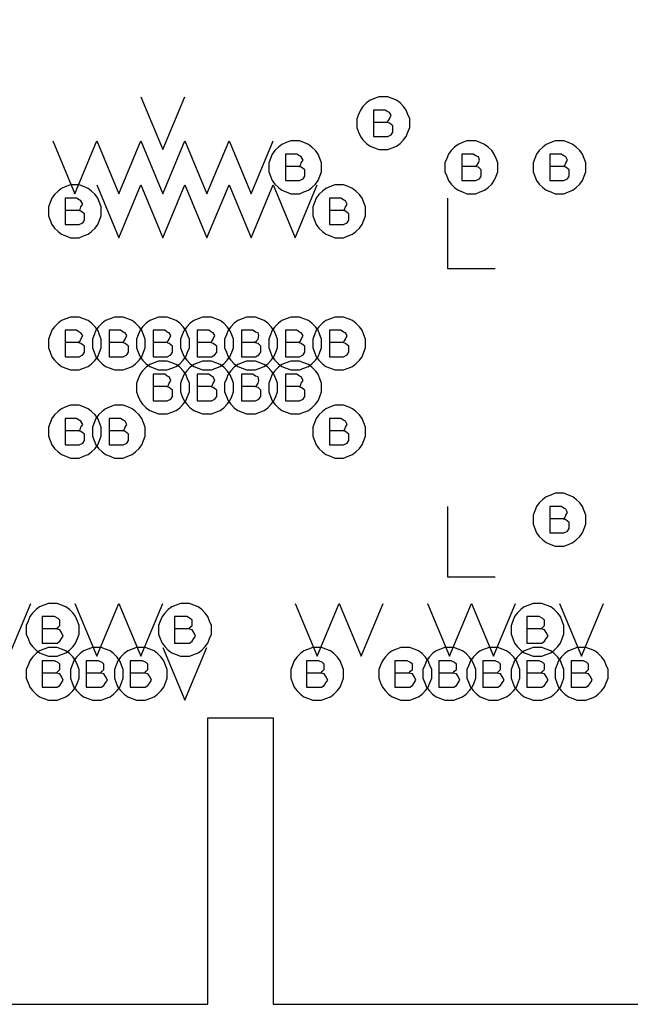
# Model space of a CAD drawing. Extents: x 28 to 61, y 25 to 46.
# Tile 15 of 61: x 37.1 to 37.8, y 30 to 31.1. Entities that reach past the tile are written whole.
import ezdxf

# ---------------------------------------------------------------- set-up
doc = ezdxf.new("R2010")
doc.units = 0
doc.layers.add('RVP8-TX_d_fab', color=2, linetype='CONTINUOUS')

msp = doc.modelspace()

# ---------------------------------------------------------------- linework, layer by layer
at = {"layer": 'RVP8-TX_d_fab'}
for points in [[(33.23, 29.96), (33.821, 29.96), (33.821, 30.285), (34.835, 30.285), (34.835, 29.96), (35.406, 29.96), (35.406, 30.285), (35.479, 30.285), (35.479, 29.96), (37.306, 29.96), (37.306, 30.285), (37.38, 30.285), (37.38, 29.96), (37.951, 29.96), (37.951, 30.285), (40.105, 30.285), (40.105, 34.51), (33.23, 34.51), (33.23, 29.96)], [(37.535, 30.96), (37.535, 30.965), (37.533, 30.97), (37.531, 30.975), (37.528, 30.979), (37.524, 30.983), (37.52, 30.986), (37.515, 30.988), (37.51, 30.99), (37.505, 30.99), (37.5, 30.99), (37.495, 30.988), (37.49, 30.986), (37.486, 30.983), (37.482, 30.979), (37.479, 30.975), (37.477, 30.97), (37.475, 30.965), (37.475, 30.96), (37.475, 30.955), (37.477, 30.95), (37.479, 30.945), (37.482, 30.941), (37.486, 30.937), (37.49, 30.934), (37.495, 30.932), (37.5, 30.93), (37.505, 30.93), (37.51, 30.93), (37.515, 30.932), (37.52, 30.934), (37.524, 30.937), (37.528, 30.941), (37.531, 30.945), (37.533, 30.95), (37.535, 30.955), (37.535, 30.96)], [(37.435, 30.91), (37.435, 30.915), (37.433, 30.92), (37.431, 30.925), (37.428, 30.929), (37.424, 30.933), (37.42, 30.936), (37.415, 30.938), (37.41, 30.94), (37.405, 30.94), (37.4, 30.94), (37.395, 30.938), (37.39, 30.936), (37.386, 30.933), (37.382, 30.929), (37.379, 30.925), (37.377, 30.92), (37.375, 30.915), (37.375, 30.91), (37.375, 30.905), (37.377, 30.9), (37.379, 30.895), (37.382, 30.891), (37.386, 30.887), (37.39, 30.884), (37.395, 30.882), (37.4, 30.88), (37.405, 30.88), (37.41, 30.88), (37.415, 30.882), (37.42, 30.884), (37.424, 30.887), (37.428, 30.891), (37.431, 30.895), (37.433, 30.9), (37.435, 30.905), (37.435, 30.91)], [(37.635, 30.91), (37.635, 30.915), (37.633, 30.92), (37.631, 30.925), (37.628, 30.929), (37.624, 30.933), (37.62, 30.936), (37.615, 30.938), (37.61, 30.94), (37.605, 30.94), (37.6, 30.94), (37.595, 30.938), (37.59, 30.936), (37.586, 30.933), (37.582, 30.929), (37.579, 30.925), (37.577, 30.92), (37.575, 30.915), (37.575, 30.91), (37.575, 30.905), (37.577, 30.9), (37.579, 30.895), (37.582, 30.891), (37.586, 30.887), (37.59, 30.884), (37.595, 30.882), (37.6, 30.88), (37.605, 30.88), (37.61, 30.88), (37.615, 30.882), (37.62, 30.884), (37.624, 30.887), (37.628, 30.891), (37.631, 30.895), (37.633, 30.9), (37.635, 30.905), (37.635, 30.91)], [(37.735, 30.91), (37.735, 30.915), (37.733, 30.92), (37.731, 30.925), (37.728, 30.929), (37.724, 30.933), (37.72, 30.936), (37.715, 30.938), (37.71, 30.94), (37.705, 30.94), (37.7, 30.94), (37.695, 30.938), (37.69, 30.936), (37.686, 30.933), (37.682, 30.929), (37.679, 30.925), (37.677, 30.92), (37.675, 30.915), (37.675, 30.91), (37.675, 30.905), (37.677, 30.9), (37.679, 30.895), (37.682, 30.891), (37.686, 30.887), (37.69, 30.884), (37.695, 30.882), (37.7, 30.88), (37.705, 30.88), (37.71, 30.88), (37.715, 30.882), (37.72, 30.884), (37.724, 30.887), (37.728, 30.891), (37.731, 30.895), (37.733, 30.9), (37.735, 30.905), (37.735, 30.91)], [(37.185, 30.86), (37.185, 30.865), (37.183, 30.87), (37.181, 30.875), (37.178, 30.879), (37.174, 30.883), (37.17, 30.886), (37.165, 30.888), (37.16, 30.89), (37.155, 30.89), (37.15, 30.89), (37.145, 30.888), (37.14, 30.886), (37.136, 30.883), (37.132, 30.879), (37.129, 30.875), (37.127, 30.87), (37.125, 30.865), (37.125, 30.86), (37.125, 30.855), (37.127, 30.85), (37.129, 30.845), (37.132, 30.841), (37.136, 30.837), (37.14, 30.834), (37.145, 30.832), (37.15, 30.83), (37.155, 30.83), (37.16, 30.83), (37.165, 30.832), (37.17, 30.834), (37.174, 30.837), (37.178, 30.841), (37.181, 30.845), (37.183, 30.85), (37.185, 30.855), (37.185, 30.86)], [(37.485, 30.86), (37.485, 30.865), (37.483, 30.87), (37.481, 30.875), (37.478, 30.879), (37.474, 30.883), (37.47, 30.886), (37.465, 30.888), (37.46, 30.89), (37.455, 30.89), (37.45, 30.89), (37.445, 30.888), (37.44, 30.886), (37.436, 30.883), (37.432, 30.879), (37.429, 30.875), (37.427, 30.87), (37.425, 30.865), (37.425, 30.86), (37.425, 30.855), (37.427, 30.85), (37.429, 30.845), (37.432, 30.841), (37.436, 30.837), (37.44, 30.834), (37.445, 30.832), (37.45, 30.83), (37.455, 30.83), (37.46, 30.83), (37.465, 30.832), (37.47, 30.834), (37.474, 30.837), (37.478, 30.841), (37.481, 30.845), (37.483, 30.85), (37.485, 30.855), (37.485, 30.86)], [(37.185, 30.71), (37.185, 30.715), (37.183, 30.72), (37.181, 30.725), (37.178, 30.729), (37.174, 30.733), (37.17, 30.736), (37.165, 30.738), (37.16, 30.74), (37.155, 30.74), (37.15, 30.74), (37.145, 30.738), (37.14, 30.736), (37.136, 30.733), (37.132, 30.729), (37.129, 30.725), (37.127, 30.72), (37.125, 30.715), (37.125, 30.71), (37.125, 30.705), (37.127, 30.7), (37.129, 30.695), (37.132, 30.691), (37.136, 30.687), (37.14, 30.684), (37.145, 30.682), (37.15, 30.68), (37.155, 30.68), (37.16, 30.68), (37.165, 30.682), (37.17, 30.684), (37.174, 30.687), (37.178, 30.691), (37.181, 30.695), (37.183, 30.7), (37.185, 30.705), (37.185, 30.71)], [(37.235, 30.71), (37.235, 30.715), (37.233, 30.72), (37.231, 30.725), (37.228, 30.729), (37.224, 30.733), (37.22, 30.736), (37.215, 30.738), (37.21, 30.74), (37.205, 30.74), (37.2, 30.74), (37.195, 30.738), (37.19, 30.736), (37.186, 30.733), (37.182, 30.729), (37.179, 30.725), (37.177, 30.72), (37.175, 30.715), (37.175, 30.71), (37.175, 30.705), (37.177, 30.7), (37.179, 30.695), (37.182, 30.691), (37.186, 30.687), (37.19, 30.684), (37.195, 30.682), (37.2, 30.68), (37.205, 30.68), (37.21, 30.68), (37.215, 30.682), (37.22, 30.684), (37.224, 30.687), (37.228, 30.691), (37.231, 30.695), (37.233, 30.7), (37.235, 30.705), (37.235, 30.71)], [(37.285, 30.71), (37.285, 30.715), (37.283, 30.72), (37.281, 30.725), (37.278, 30.729), (37.274, 30.733), (37.27, 30.736), (37.265, 30.738), (37.26, 30.74), (37.255, 30.74), (37.25, 30.74), (37.245, 30.738), (37.24, 30.736), (37.236, 30.733), (37.232, 30.729), (37.229, 30.725), (37.227, 30.72), (37.225, 30.715), (37.225, 30.71), (37.225, 30.705), (37.227, 30.7), (37.229, 30.695), (37.232, 30.691), (37.236, 30.687), (37.24, 30.684), (37.245, 30.682), (37.25, 30.68), (37.255, 30.68), (37.26, 30.68), (37.265, 30.682), (37.27, 30.684), (37.274, 30.687), (37.278, 30.691), (37.281, 30.695), (37.283, 30.7), (37.285, 30.705), (37.285, 30.71)], [(37.335, 30.71), (37.335, 30.715), (37.333, 30.72), (37.331, 30.725), (37.328, 30.729), (37.324, 30.733), (37.32, 30.736), (37.315, 30.738), (37.31, 30.74), (37.305, 30.74), (37.3, 30.74), (37.295, 30.738), (37.29, 30.736), (37.286, 30.733), (37.282, 30.729), (37.279, 30.725), (37.277, 30.72), (37.275, 30.715), (37.275, 30.71), (37.275, 30.705), (37.277, 30.7), (37.279, 30.695), (37.282, 30.691), (37.286, 30.687), (37.29, 30.684), (37.295, 30.682), (37.3, 30.68), (37.305, 30.68), (37.31, 30.68), (37.315, 30.682), (37.32, 30.684), (37.324, 30.687), (37.328, 30.691), (37.331, 30.695), (37.333, 30.7), (37.335, 30.705), (37.335, 30.71)], [(37.385, 30.71), (37.385, 30.715), (37.383, 30.72), (37.381, 30.725), (37.378, 30.729), (37.374, 30.733), (37.37, 30.736), (37.365, 30.738), (37.36, 30.74), (37.355, 30.74), (37.35, 30.74), (37.345, 30.738), (37.34, 30.736), (37.336, 30.733), (37.332, 30.729), (37.329, 30.725), (37.327, 30.72), (37.325, 30.715), (37.325, 30.71), (37.325, 30.705), (37.327, 30.7), (37.329, 30.695), (37.332, 30.691), (37.336, 30.687), (37.34, 30.684), (37.345, 30.682), (37.35, 30.68), (37.355, 30.68), (37.36, 30.68), (37.365, 30.682), (37.37, 30.684), (37.374, 30.687), (37.378, 30.691), (37.381, 30.695), (37.383, 30.7), (37.385, 30.705), (37.385, 30.71)], [(37.435, 30.71), (37.435, 30.715), (37.433, 30.72), (37.431, 30.725), (37.428, 30.729), (37.424, 30.733), (37.42, 30.736), (37.415, 30.738), (37.41, 30.74), (37.405, 30.74), (37.4, 30.74), (37.395, 30.738), (37.39, 30.736), (37.386, 30.733), (37.382, 30.729), (37.379, 30.725), (37.377, 30.72), (37.375, 30.715), (37.375, 30.71), (37.375, 30.705), (37.377, 30.7), (37.379, 30.695), (37.382, 30.691), (37.386, 30.687), (37.39, 30.684), (37.395, 30.682), (37.4, 30.68), (37.405, 30.68), (37.41, 30.68), (37.415, 30.682), (37.42, 30.684), (37.424, 30.687), (37.428, 30.691), (37.431, 30.695), (37.433, 30.7), (37.435, 30.705), (37.435, 30.71)], [(37.485, 30.71), (37.485, 30.715), (37.483, 30.72), (37.481, 30.725), (37.478, 30.729), (37.474, 30.733), (37.47, 30.736), (37.465, 30.738), (37.46, 30.74), (37.455, 30.74), (37.45, 30.74), (37.445, 30.738), (37.44, 30.736), (37.436, 30.733), (37.432, 30.729), (37.429, 30.725), (37.427, 30.72), (37.425, 30.715), (37.425, 30.71), (37.425, 30.705), (37.427, 30.7), (37.429, 30.695), (37.432, 30.691), (37.436, 30.687), (37.44, 30.684), (37.445, 30.682), (37.45, 30.68), (37.455, 30.68), (37.46, 30.68), (37.465, 30.682), (37.47, 30.684), (37.474, 30.687), (37.478, 30.691), (37.481, 30.695), (37.483, 30.7), (37.485, 30.705), (37.485, 30.71)], [(37.285, 30.66), (37.285, 30.665), (37.283, 30.67), (37.281, 30.675), (37.278, 30.679), (37.274, 30.683), (37.27, 30.686), (37.265, 30.688), (37.26, 30.69), (37.255, 30.69), (37.25, 30.69), (37.245, 30.688), (37.24, 30.686), (37.236, 30.683), (37.232, 30.679), (37.229, 30.675), (37.227, 30.67), (37.225, 30.665), (37.225, 30.66), (37.225, 30.655), (37.227, 30.65), (37.229, 30.645), (37.232, 30.641), (37.236, 30.637), (37.24, 30.634), (37.245, 30.632), (37.25, 30.63), (37.255, 30.63), (37.26, 30.63), (37.265, 30.632), (37.27, 30.634), (37.274, 30.637), (37.278, 30.641), (37.281, 30.645), (37.283, 30.65), (37.285, 30.655), (37.285, 30.66)], [(37.335, 30.66), (37.335, 30.665), (37.333, 30.67), (37.331, 30.675), (37.328, 30.679), (37.324, 30.683), (37.32, 30.686), (37.315, 30.688), (37.31, 30.69), (37.305, 30.69), (37.3, 30.69), (37.295, 30.688), (37.29, 30.686), (37.286, 30.683), (37.282, 30.679), (37.279, 30.675), (37.277, 30.67), (37.275, 30.665), (37.275, 30.66), (37.275, 30.655), (37.277, 30.65), (37.279, 30.645), (37.282, 30.641), (37.286, 30.637), (37.29, 30.634), (37.295, 30.632), (37.3, 30.63), (37.305, 30.63), (37.31, 30.63), (37.315, 30.632), (37.32, 30.634), (37.324, 30.637), (37.328, 30.641), (37.331, 30.645), (37.333, 30.65), (37.335, 30.655), (37.335, 30.66)], [(37.385, 30.66), (37.385, 30.665), (37.383, 30.67), (37.381, 30.675), (37.378, 30.679), (37.374, 30.683), (37.37, 30.686), (37.365, 30.688), (37.36, 30.69), (37.355, 30.69), (37.35, 30.69), (37.345, 30.688), (37.34, 30.686), (37.336, 30.683), (37.332, 30.679), (37.329, 30.675), (37.327, 30.67), (37.325, 30.665), (37.325, 30.66), (37.325, 30.655), (37.327, 30.65), (37.329, 30.645), (37.332, 30.641), (37.336, 30.637), (37.34, 30.634), (37.345, 30.632), (37.35, 30.63), (37.355, 30.63), (37.36, 30.63), (37.365, 30.632), (37.37, 30.634), (37.374, 30.637), (37.378, 30.641), (37.381, 30.645), (37.383, 30.65), (37.385, 30.655), (37.385, 30.66)], [(37.435, 30.66), (37.435, 30.665), (37.433, 30.67), (37.431, 30.675), (37.428, 30.679), (37.424, 30.683), (37.42, 30.686), (37.415, 30.688), (37.41, 30.69), (37.405, 30.69), (37.4, 30.69), (37.395, 30.688), (37.39, 30.686), (37.386, 30.683), (37.382, 30.679), (37.379, 30.675), (37.377, 30.67), (37.375, 30.665), (37.375, 30.66), (37.375, 30.655), (37.377, 30.65), (37.379, 30.645), (37.382, 30.641), (37.386, 30.637), (37.39, 30.634), (37.395, 30.632), (37.4, 30.63), (37.405, 30.63), (37.41, 30.63), (37.415, 30.632), (37.42, 30.634), (37.424, 30.637), (37.428, 30.641), (37.431, 30.645), (37.433, 30.65), (37.435, 30.655), (37.435, 30.66)], [(37.185, 30.61), (37.185, 30.615), (37.183, 30.62), (37.181, 30.625), (37.178, 30.629), (37.174, 30.633), (37.17, 30.636), (37.165, 30.638), (37.16, 30.64), (37.155, 30.64), (37.15, 30.64), (37.145, 30.638), (37.14, 30.636), (37.136, 30.633), (37.132, 30.629), (37.129, 30.625), (37.127, 30.62), (37.125, 30.615), (37.125, 30.61), (37.125, 30.605), (37.127, 30.6), (37.129, 30.595), (37.132, 30.591), (37.136, 30.587), (37.14, 30.584), (37.145, 30.582), (37.15, 30.58), (37.155, 30.58), (37.16, 30.58), (37.165, 30.582), (37.17, 30.584), (37.174, 30.587), (37.178, 30.591), (37.181, 30.595), (37.183, 30.6), (37.185, 30.605), (37.185, 30.61)], [(37.235, 30.61), (37.235, 30.615), (37.233, 30.62), (37.231, 30.625), (37.228, 30.629), (37.224, 30.633), (37.22, 30.636), (37.215, 30.638), (37.21, 30.64), (37.205, 30.64), (37.2, 30.64), (37.195, 30.638), (37.19, 30.636), (37.186, 30.633), (37.182, 30.629), (37.179, 30.625), (37.177, 30.62), (37.175, 30.615), (37.175, 30.61), (37.175, 30.605), (37.177, 30.6), (37.179, 30.595), (37.182, 30.591), (37.186, 30.587), (37.19, 30.584), (37.195, 30.582), (37.2, 30.58), (37.205, 30.58), (37.21, 30.58), (37.215, 30.582), (37.22, 30.584), (37.224, 30.587), (37.228, 30.591), (37.231, 30.595), (37.233, 30.6), (37.235, 30.605), (37.235, 30.61)], [(37.485, 30.61), (37.485, 30.615), (37.483, 30.62), (37.481, 30.625), (37.478, 30.629), (37.474, 30.633), (37.47, 30.636), (37.465, 30.638), (37.46, 30.64), (37.455, 30.64), (37.45, 30.64), (37.445, 30.638), (37.44, 30.636), (37.436, 30.633), (37.432, 30.629), (37.429, 30.625), (37.427, 30.62), (37.425, 30.615), (37.425, 30.61), (37.425, 30.605), (37.427, 30.6), (37.429, 30.595), (37.432, 30.591), (37.436, 30.587), (37.44, 30.584), (37.445, 30.582), (37.45, 30.58), (37.455, 30.58), (37.46, 30.58), (37.465, 30.582), (37.47, 30.584), (37.474, 30.587), (37.478, 30.591), (37.481, 30.595), (37.483, 30.6), (37.485, 30.605), (37.485, 30.61)], [(37.735, 30.51), (37.735, 30.515), (37.733, 30.52), (37.731, 30.525), (37.728, 30.529), (37.724, 30.533), (37.72, 30.536), (37.715, 30.538), (37.71, 30.54), (37.705, 30.54), (37.7, 30.54), (37.695, 30.538), (37.69, 30.536), (37.686, 30.533), (37.682, 30.529), (37.679, 30.525), (37.677, 30.52), (37.675, 30.515), (37.675, 30.51), (37.675, 30.505), (37.677, 30.5), (37.679, 30.495), (37.682, 30.491), (37.686, 30.487), (37.69, 30.484), (37.695, 30.482), (37.7, 30.48), (37.705, 30.48), (37.71, 30.48), (37.715, 30.482), (37.72, 30.484), (37.724, 30.487), (37.728, 30.491), (37.731, 30.495), (37.733, 30.5), (37.735, 30.505), (37.735, 30.51)], [(37.16, 30.385), (37.16, 30.39), (37.158, 30.395), (37.156, 30.4), (37.153, 30.404), (37.149, 30.408), (37.145, 30.411), (37.14, 30.413), (37.135, 30.415), (37.13, 30.415), (37.125, 30.415), (37.12, 30.413), (37.115, 30.411), (37.111, 30.408), (37.107, 30.404), (37.104, 30.4), (37.102, 30.395), (37.1, 30.39), (37.1, 30.385), (37.1, 30.38), (37.102, 30.375), (37.104, 30.37), (37.107, 30.366), (37.111, 30.362), (37.115, 30.359), (37.12, 30.357), (37.125, 30.355), (37.13, 30.355), (37.135, 30.355), (37.14, 30.357), (37.145, 30.359), (37.149, 30.362), (37.153, 30.366), (37.156, 30.37), (37.158, 30.375), (37.16, 30.38), (37.16, 30.385)], [(37.31, 30.385), (37.31, 30.39), (37.308, 30.395), (37.306, 30.4), (37.303, 30.404), (37.299, 30.408), (37.295, 30.411), (37.29, 30.413), (37.285, 30.415), (37.28, 30.415), (37.275, 30.415), (37.27, 30.413), (37.265, 30.411), (37.261, 30.408), (37.257, 30.404), (37.254, 30.4), (37.252, 30.395), (37.25, 30.39), (37.25, 30.385), (37.25, 30.38), (37.252, 30.375), (37.254, 30.37), (37.257, 30.366), (37.261, 30.362), (37.265, 30.359), (37.27, 30.357), (37.275, 30.355), (37.28, 30.355), (37.285, 30.355), (37.29, 30.357), (37.295, 30.359), (37.299, 30.362), (37.303, 30.366), (37.306, 30.37), (37.308, 30.375), (37.31, 30.38), (37.31, 30.385)], [(37.71, 30.385), (37.71, 30.39), (37.708, 30.395), (37.706, 30.4), (37.703, 30.404), (37.699, 30.408), (37.695, 30.411), (37.69, 30.413), (37.685, 30.415), (37.68, 30.415), (37.675, 30.415), (37.67, 30.413), (37.665, 30.411), (37.661, 30.408), (37.657, 30.404), (37.654, 30.4), (37.652, 30.395), (37.65, 30.39), (37.65, 30.385), (37.65, 30.38), (37.652, 30.375), (37.654, 30.37), (37.657, 30.366), (37.661, 30.362), (37.665, 30.359), (37.67, 30.357), (37.675, 30.355), (37.68, 30.355), (37.685, 30.355), (37.69, 30.357), (37.695, 30.359), (37.699, 30.362), (37.703, 30.366), (37.706, 30.37), (37.708, 30.375), (37.71, 30.38), (37.71, 30.385)], [(37.16, 30.335), (37.16, 30.34), (37.158, 30.345), (37.156, 30.35), (37.153, 30.354), (37.149, 30.358), (37.145, 30.361), (37.14, 30.363), (37.135, 30.365), (37.13, 30.365), (37.125, 30.365), (37.12, 30.363), (37.115, 30.361), (37.111, 30.358), (37.107, 30.354), (37.104, 30.35), (37.102, 30.345), (37.1, 30.34), (37.1, 30.335), (37.1, 30.33), (37.102, 30.325), (37.104, 30.32), (37.107, 30.316), (37.111, 30.312), (37.115, 30.309), (37.12, 30.307), (37.125, 30.305), (37.13, 30.305), (37.135, 30.305), (37.14, 30.307), (37.145, 30.309), (37.149, 30.312), (37.153, 30.316), (37.156, 30.32), (37.158, 30.325), (37.16, 30.33), (37.16, 30.335)], [(37.21, 30.335), (37.21, 30.34), (37.208, 30.345), (37.206, 30.35), (37.203, 30.354), (37.199, 30.358), (37.195, 30.361), (37.19, 30.363), (37.185, 30.365), (37.18, 30.365), (37.175, 30.365), (37.17, 30.363), (37.165, 30.361), (37.161, 30.358), (37.157, 30.354), (37.154, 30.35), (37.152, 30.345), (37.15, 30.34), (37.15, 30.335), (37.15, 30.33), (37.152, 30.325), (37.154, 30.32), (37.157, 30.316), (37.161, 30.312), (37.165, 30.309), (37.17, 30.307), (37.175, 30.305), (37.18, 30.305), (37.185, 30.305), (37.19, 30.307), (37.195, 30.309), (37.199, 30.312), (37.203, 30.316), (37.206, 30.32), (37.208, 30.325), (37.21, 30.33), (37.21, 30.335)], [(37.26, 30.335), (37.26, 30.34), (37.258, 30.345), (37.256, 30.35), (37.253, 30.354), (37.249, 30.358), (37.245, 30.361), (37.24, 30.363), (37.235, 30.365), (37.23, 30.365), (37.225, 30.365), (37.22, 30.363), (37.215, 30.361), (37.211, 30.358), (37.207, 30.354), (37.204, 30.35), (37.202, 30.345), (37.2, 30.34), (37.2, 30.335), (37.2, 30.33), (37.202, 30.325), (37.204, 30.32), (37.207, 30.316), (37.211, 30.312), (37.215, 30.309), (37.22, 30.307), (37.225, 30.305), (37.23, 30.305), (37.235, 30.305), (37.24, 30.307), (37.245, 30.309), (37.249, 30.312), (37.253, 30.316), (37.256, 30.32), (37.258, 30.325), (37.26, 30.33), (37.26, 30.335)], [(37.46, 30.335), (37.46, 30.34), (37.458, 30.345), (37.456, 30.35), (37.453, 30.354), (37.449, 30.358), (37.445, 30.361), (37.44, 30.363), (37.435, 30.365), (37.43, 30.365), (37.425, 30.365), (37.42, 30.363), (37.415, 30.361), (37.411, 30.358), (37.407, 30.354), (37.404, 30.35), (37.402, 30.345), (37.4, 30.34), (37.4, 30.335), (37.4, 30.33), (37.402, 30.325), (37.404, 30.32), (37.407, 30.316), (37.411, 30.312), (37.415, 30.309), (37.42, 30.307), (37.425, 30.305), (37.43, 30.305), (37.435, 30.305), (37.44, 30.307), (37.445, 30.309), (37.449, 30.312), (37.453, 30.316), (37.456, 30.32), (37.458, 30.325), (37.46, 30.33), (37.46, 30.335)], [(37.56, 30.335), (37.56, 30.34), (37.558, 30.345), (37.556, 30.35), (37.553, 30.354), (37.549, 30.358), (37.545, 30.361), (37.54, 30.363), (37.535, 30.365), (37.53, 30.365), (37.525, 30.365), (37.52, 30.363), (37.515, 30.361), (37.511, 30.358), (37.507, 30.354), (37.504, 30.35), (37.502, 30.345), (37.5, 30.34), (37.5, 30.335), (37.5, 30.33), (37.502, 30.325), (37.504, 30.32), (37.507, 30.316), (37.511, 30.312), (37.515, 30.309), (37.52, 30.307), (37.525, 30.305), (37.53, 30.305), (37.535, 30.305), (37.54, 30.307), (37.545, 30.309), (37.549, 30.312), (37.553, 30.316), (37.556, 30.32), (37.558, 30.325), (37.56, 30.33), (37.56, 30.335)], [(37.61, 30.335), (37.61, 30.34), (37.608, 30.345), (37.606, 30.35), (37.603, 30.354), (37.599, 30.358), (37.595, 30.361), (37.59, 30.363), (37.585, 30.365), (37.58, 30.365), (37.575, 30.365), (37.57, 30.363), (37.565, 30.361), (37.561, 30.358), (37.557, 30.354), (37.554, 30.35), (37.552, 30.345), (37.55, 30.34), (37.55, 30.335), (37.55, 30.33), (37.552, 30.325), (37.554, 30.32), (37.557, 30.316), (37.561, 30.312), (37.565, 30.309), (37.57, 30.307), (37.575, 30.305), (37.58, 30.305), (37.585, 30.305), (37.59, 30.307), (37.595, 30.309), (37.599, 30.312), (37.603, 30.316), (37.606, 30.32), (37.608, 30.325), (37.61, 30.33), (37.61, 30.335)], [(37.66, 30.335), (37.66, 30.34), (37.658, 30.345), (37.656, 30.35), (37.653, 30.354), (37.649, 30.358), (37.645, 30.361), (37.64, 30.363), (37.635, 30.365), (37.63, 30.365), (37.625, 30.365), (37.62, 30.363), (37.615, 30.361), (37.611, 30.358), (37.607, 30.354), (37.604, 30.35), (37.602, 30.345), (37.6, 30.34), (37.6, 30.335), (37.6, 30.33), (37.602, 30.325), (37.604, 30.32), (37.607, 30.316), (37.611, 30.312), (37.615, 30.309), (37.62, 30.307), (37.625, 30.305), (37.63, 30.305), (37.635, 30.305), (37.64, 30.307), (37.645, 30.309), (37.649, 30.312), (37.653, 30.316), (37.656, 30.32), (37.658, 30.325), (37.66, 30.33), (37.66, 30.335)], [(37.71, 30.335), (37.71, 30.34), (37.708, 30.345), (37.706, 30.35), (37.703, 30.354), (37.699, 30.358), (37.695, 30.361), (37.69, 30.363), (37.685, 30.365), (37.68, 30.365), (37.675, 30.365), (37.67, 30.363), (37.665, 30.361), (37.661, 30.358), (37.657, 30.354), (37.654, 30.35), (37.652, 30.345), (37.65, 30.34), (37.65, 30.335), (37.65, 30.33), (37.652, 30.325), (37.654, 30.32), (37.657, 30.316), (37.661, 30.312), (37.665, 30.309), (37.67, 30.307), (37.675, 30.305), (37.68, 30.305), (37.685, 30.305), (37.69, 30.307), (37.695, 30.309), (37.699, 30.312), (37.703, 30.316), (37.706, 30.32), (37.708, 30.325), (37.71, 30.33), (37.71, 30.335)], [(37.76, 30.335), (37.76, 30.34), (37.758, 30.345), (37.756, 30.35), (37.753, 30.354), (37.749, 30.358), (37.745, 30.361), (37.74, 30.363), (37.735, 30.365), (37.73, 30.365), (37.725, 30.365), (37.72, 30.363), (37.715, 30.361), (37.711, 30.358), (37.707, 30.354), (37.704, 30.35), (37.702, 30.345), (37.7, 30.34), (37.7, 30.335), (37.7, 30.33), (37.702, 30.325), (37.704, 30.32), (37.707, 30.316), (37.711, 30.312), (37.715, 30.309), (37.72, 30.307), (37.725, 30.305), (37.73, 30.305), (37.735, 30.305), (37.74, 30.307), (37.745, 30.309), (37.749, 30.312), (37.753, 30.316), (37.756, 30.32), (37.758, 30.325), (37.76, 30.33), (37.76, 30.335)]]:
    msp.add_lwpolyline(points, close=True, dxfattribs=at)
for points in [[(37.23, 30.99), (37.255, 30.93), (37.28, 30.99)], [(37.509, 30.961), (37.511, 30.963), (37.512, 30.965), (37.514, 30.969), (37.512, 30.972), (37.51, 30.973), (37.507, 30.975), (37.494, 30.975), (37.494, 30.945), (37.51, 30.945), (37.514, 30.947), (37.516, 30.95), (37.516, 30.954), (37.516, 30.957), (37.512, 30.96), (37.509, 30.961), (37.494, 30.961)], [(37.13, 30.94), (37.155, 30.88), (37.18, 30.94)], [(37.18, 30.94), (37.205, 30.88), (37.23, 30.94)], [(37.23, 30.94), (37.255, 30.88), (37.28, 30.94)], [(37.28, 30.94), (37.305, 30.88), (37.33, 30.94), (37.355, 30.88), (37.38, 30.94)], [(37.409, 30.911), (37.411, 30.912), (37.412, 30.915), (37.414, 30.918), (37.412, 30.922), (37.41, 30.923), (37.407, 30.925), (37.394, 30.925), (37.394, 30.895), (37.41, 30.895), (37.414, 30.897), (37.416, 30.9), (37.416, 30.904), (37.416, 30.907), (37.412, 30.91), (37.409, 30.911), (37.394, 30.911)], [(37.609, 30.911), (37.611, 30.912), (37.613, 30.915), (37.614, 30.918), (37.613, 30.922), (37.61, 30.923), (37.607, 30.925), (37.594, 30.925), (37.594, 30.895), (37.61, 30.895), (37.614, 30.897), (37.616, 30.9), (37.616, 30.904), (37.616, 30.907), (37.613, 30.91), (37.609, 30.911), (37.594, 30.911)], [(37.709, 30.911), (37.711, 30.912), (37.712, 30.915), (37.714, 30.918), (37.712, 30.922), (37.71, 30.923), (37.707, 30.925), (37.694, 30.925), (37.694, 30.895), (37.71, 30.895), (37.714, 30.897), (37.716, 30.9), (37.716, 30.904), (37.716, 30.907), (37.712, 30.91), (37.709, 30.911), (37.694, 30.911)], [(37.18, 30.89), (37.205, 30.83), (37.23, 30.89)], [(37.23, 30.89), (37.255, 30.83), (37.28, 30.89)], [(37.28, 30.89), (37.305, 30.83), (37.33, 30.89)], [(37.33, 30.89), (37.355, 30.83), (37.38, 30.89)], [(37.38, 30.89), (37.405, 30.83), (37.43, 30.89)], [(37.159, 30.861), (37.161, 30.862), (37.162, 30.865), (37.164, 30.868), (37.162, 30.872), (37.16, 30.873), (37.157, 30.875), (37.144, 30.875), (37.144, 30.845), (37.16, 30.845), (37.164, 30.847), (37.166, 30.85), (37.166, 30.854), (37.166, 30.857), (37.162, 30.86), (37.159, 30.861), (37.144, 30.861)], [(37.459, 30.861), (37.461, 30.862), (37.462, 30.865), (37.464, 30.868), (37.462, 30.872), (37.46, 30.873), (37.457, 30.875), (37.444, 30.875), (37.444, 30.845), (37.46, 30.845), (37.464, 30.847), (37.466, 30.85), (37.466, 30.854), (37.466, 30.857), (37.462, 30.86), (37.459, 30.861), (37.444, 30.861)], [(37.578, 30.875), (37.578, 30.795), (37.632, 30.795)], [(37.159, 30.711), (37.161, 30.713), (37.162, 30.715), (37.164, 30.719), (37.162, 30.722), (37.16, 30.723), (37.157, 30.725), (37.144, 30.725), (37.144, 30.695), (37.16, 30.695), (37.164, 30.697), (37.166, 30.7), (37.166, 30.704), (37.166, 30.707), (37.162, 30.71), (37.159, 30.711), (37.144, 30.711)], [(37.209, 30.711), (37.211, 30.713), (37.212, 30.715), (37.214, 30.719), (37.212, 30.722), (37.21, 30.723), (37.207, 30.725), (37.194, 30.725), (37.194, 30.695), (37.21, 30.695), (37.214, 30.697), (37.216, 30.7), (37.216, 30.704), (37.216, 30.707), (37.212, 30.71), (37.209, 30.711), (37.194, 30.711)], [(37.259, 30.711), (37.261, 30.713), (37.262, 30.715), (37.264, 30.719), (37.262, 30.722), (37.26, 30.723), (37.257, 30.725), (37.244, 30.725), (37.244, 30.695), (37.26, 30.695), (37.264, 30.697), (37.266, 30.7), (37.266, 30.704), (37.266, 30.707), (37.262, 30.71), (37.259, 30.711), (37.244, 30.711)], [(37.309, 30.711), (37.311, 30.713), (37.312, 30.715), (37.314, 30.719), (37.312, 30.722), (37.31, 30.723), (37.307, 30.725), (37.294, 30.725), (37.294, 30.695), (37.31, 30.695), (37.314, 30.697), (37.316, 30.7), (37.316, 30.704), (37.316, 30.707), (37.312, 30.71), (37.309, 30.711), (37.294, 30.711)], [(37.359, 30.711), (37.361, 30.713), (37.363, 30.715), (37.364, 30.719), (37.363, 30.722), (37.36, 30.723), (37.357, 30.725), (37.344, 30.725), (37.344, 30.695), (37.36, 30.695), (37.364, 30.697), (37.366, 30.7), (37.366, 30.704), (37.366, 30.707), (37.363, 30.71), (37.359, 30.711), (37.344, 30.711)], [(37.409, 30.711), (37.411, 30.713), (37.412, 30.715), (37.414, 30.719), (37.412, 30.722), (37.41, 30.723), (37.407, 30.725), (37.394, 30.725), (37.394, 30.695), (37.41, 30.695), (37.414, 30.697), (37.416, 30.7), (37.416, 30.704), (37.416, 30.707), (37.412, 30.71), (37.409, 30.711), (37.394, 30.711)], [(37.459, 30.711), (37.461, 30.713), (37.462, 30.715), (37.464, 30.719), (37.462, 30.722), (37.46, 30.723), (37.457, 30.725), (37.444, 30.725), (37.444, 30.695), (37.46, 30.695), (37.464, 30.697), (37.466, 30.7), (37.466, 30.704), (37.466, 30.707), (37.462, 30.71), (37.459, 30.711), (37.444, 30.711)], [(37.259, 30.661), (37.261, 30.662), (37.262, 30.665), (37.264, 30.668), (37.262, 30.672), (37.26, 30.673), (37.257, 30.675), (37.244, 30.675), (37.244, 30.645), (37.26, 30.645), (37.264, 30.647), (37.266, 30.65), (37.266, 30.654), (37.266, 30.657), (37.262, 30.66), (37.259, 30.661), (37.244, 30.661)], [(37.309, 30.661), (37.311, 30.662), (37.312, 30.665), (37.314, 30.668), (37.312, 30.672), (37.31, 30.673), (37.307, 30.675), (37.294, 30.675), (37.294, 30.645), (37.31, 30.645), (37.314, 30.647), (37.316, 30.65), (37.316, 30.654), (37.316, 30.657), (37.312, 30.66), (37.309, 30.661), (37.294, 30.661)], [(37.359, 30.661), (37.361, 30.662), (37.363, 30.665), (37.364, 30.668), (37.363, 30.672), (37.36, 30.673), (37.357, 30.675), (37.344, 30.675), (37.344, 30.645), (37.36, 30.645), (37.364, 30.647), (37.366, 30.65), (37.366, 30.654), (37.366, 30.657), (37.363, 30.66), (37.359, 30.661), (37.344, 30.661)], [(37.409, 30.661), (37.411, 30.662), (37.412, 30.665), (37.414, 30.668), (37.412, 30.672), (37.41, 30.673), (37.407, 30.675), (37.394, 30.675), (37.394, 30.645), (37.41, 30.645), (37.414, 30.647), (37.416, 30.65), (37.416, 30.654), (37.416, 30.657), (37.412, 30.66), (37.409, 30.661), (37.394, 30.661)], [(37.159, 30.611), (37.161, 30.612), (37.162, 30.615), (37.164, 30.618), (37.162, 30.622), (37.16, 30.623), (37.157, 30.625), (37.144, 30.625), (37.144, 30.595), (37.16, 30.595), (37.164, 30.597), (37.166, 30.6), (37.166, 30.604), (37.166, 30.607), (37.162, 30.61), (37.159, 30.611), (37.144, 30.611)], [(37.209, 30.611), (37.211, 30.612), (37.212, 30.615), (37.214, 30.618), (37.212, 30.622), (37.21, 30.623), (37.207, 30.625), (37.194, 30.625), (37.194, 30.595), (37.21, 30.595), (37.214, 30.597), (37.216, 30.6), (37.216, 30.604), (37.216, 30.607), (37.212, 30.61), (37.209, 30.611), (37.194, 30.611)], [(37.459, 30.611), (37.461, 30.612), (37.462, 30.615), (37.464, 30.618), (37.462, 30.622), (37.46, 30.623), (37.457, 30.625), (37.444, 30.625), (37.444, 30.595), (37.46, 30.595), (37.464, 30.597), (37.466, 30.6), (37.466, 30.604), (37.466, 30.607), (37.462, 30.61), (37.459, 30.611), (37.444, 30.611)], [(37.578, 30.525), (37.578, 30.445), (37.632, 30.445)], [(37.709, 30.511), (37.711, 30.512), (37.712, 30.515), (37.714, 30.518), (37.712, 30.522), (37.71, 30.523), (37.707, 30.525), (37.694, 30.525), (37.694, 30.495), (37.71, 30.495), (37.714, 30.497), (37.716, 30.5), (37.716, 30.504), (37.716, 30.507), (37.712, 30.51), (37.709, 30.511), (37.694, 30.511)], [(37.005, 30.415), (37.03, 30.355), (37.055, 30.415), (37.08, 30.355), (37.105, 30.415)], [(37.155, 30.415), (37.18, 30.355), (37.205, 30.415)], [(37.205, 30.415), (37.23, 30.355), (37.255, 30.415)], [(37.405, 30.415), (37.43, 30.355), (37.455, 30.415)], [(37.455, 30.415), (37.48, 30.355), (37.505, 30.415)], [(37.555, 30.415), (37.58, 30.355), (37.605, 30.415)], [(37.605, 30.415), (37.63, 30.355), (37.655, 30.415)], [(37.705, 30.415), (37.73, 30.355), (37.755, 30.415)], [(37.134, 30.386), (37.136, 30.388), (37.138, 30.39), (37.138, 30.394), (37.138, 30.396), (37.136, 30.398), (37.132, 30.4), (37.118, 30.4), (37.118, 30.37), (37.135, 30.37), (37.138, 30.372), (37.14, 30.375), (37.142, 30.378), (37.14, 30.382), (37.138, 30.385), (37.134, 30.386), (37.118, 30.386)], [(37.284, 30.386), (37.286, 30.388), (37.288, 30.39), (37.288, 30.394), (37.288, 30.396), (37.286, 30.398), (37.282, 30.4), (37.268, 30.4), (37.268, 30.37), (37.285, 30.37), (37.288, 30.372), (37.29, 30.375), (37.292, 30.378), (37.29, 30.382), (37.288, 30.385), (37.284, 30.386), (37.268, 30.386)], [(37.684, 30.386), (37.686, 30.388), (37.688, 30.39), (37.688, 30.394), (37.688, 30.396), (37.686, 30.398), (37.682, 30.4), (37.668, 30.4), (37.668, 30.37), (37.685, 30.37), (37.688, 30.372), (37.69, 30.375), (37.692, 30.378), (37.69, 30.382), (37.688, 30.385), (37.684, 30.386), (37.668, 30.386)], [(37.255, 30.365), (37.28, 30.305), (37.305, 30.365)], [(37.134, 30.336), (37.136, 30.338), (37.138, 30.34), (37.138, 30.344), (37.138, 30.346), (37.136, 30.348), (37.132, 30.35), (37.118, 30.35), (37.118, 30.32), (37.135, 30.32), (37.138, 30.322), (37.14, 30.325), (37.142, 30.328), (37.14, 30.332), (37.138, 30.335), (37.134, 30.336), (37.118, 30.336)], [(37.184, 30.336), (37.186, 30.338), (37.188, 30.34), (37.188, 30.344), (37.188, 30.346), (37.186, 30.348), (37.182, 30.35), (37.168, 30.35), (37.168, 30.32), (37.185, 30.32), (37.188, 30.322), (37.19, 30.325), (37.192, 30.328), (37.19, 30.332), (37.188, 30.335), (37.184, 30.336), (37.168, 30.336)], [(37.234, 30.336), (37.236, 30.338), (37.238, 30.34), (37.238, 30.344), (37.238, 30.346), (37.236, 30.348), (37.232, 30.35), (37.218, 30.35), (37.218, 30.32), (37.235, 30.32), (37.238, 30.322), (37.24, 30.325), (37.242, 30.328), (37.24, 30.332), (37.238, 30.335), (37.234, 30.336), (37.218, 30.336)], [(37.434, 30.336), (37.436, 30.338), (37.438, 30.34), (37.438, 30.344), (37.438, 30.346), (37.436, 30.348), (37.432, 30.35), (37.418, 30.35), (37.418, 30.32), (37.435, 30.32), (37.438, 30.322), (37.44, 30.325), (37.442, 30.328), (37.44, 30.332), (37.438, 30.335), (37.434, 30.336), (37.418, 30.336)], [(37.534, 30.336), (37.536, 30.338), (37.538, 30.34), (37.538, 30.344), (37.538, 30.346), (37.536, 30.348), (37.532, 30.35), (37.518, 30.35), (37.518, 30.32), (37.535, 30.32), (37.538, 30.322), (37.54, 30.325), (37.542, 30.328), (37.54, 30.332), (37.538, 30.335), (37.534, 30.336), (37.518, 30.336)], [(37.584, 30.336), (37.586, 30.338), (37.588, 30.34), (37.588, 30.344), (37.588, 30.346), (37.586, 30.348), (37.582, 30.35), (37.568, 30.35), (37.568, 30.32), (37.585, 30.32), (37.588, 30.322), (37.59, 30.325), (37.592, 30.328), (37.59, 30.332), (37.588, 30.335), (37.584, 30.336), (37.568, 30.336)], [(37.634, 30.336), (37.636, 30.338), (37.638, 30.34), (37.638, 30.344), (37.638, 30.346), (37.636, 30.348), (37.632, 30.35), (37.618, 30.35), (37.618, 30.32), (37.635, 30.32), (37.638, 30.322), (37.64, 30.325), (37.642, 30.328), (37.64, 30.332), (37.638, 30.335), (37.634, 30.336), (37.618, 30.336)], [(37.684, 30.336), (37.686, 30.338), (37.688, 30.34), (37.688, 30.344), (37.688, 30.346), (37.686, 30.348), (37.682, 30.35), (37.668, 30.35), (37.668, 30.32), (37.685, 30.32), (37.688, 30.322), (37.69, 30.325), (37.692, 30.328), (37.69, 30.332), (37.688, 30.335), (37.684, 30.336), (37.668, 30.336)], [(37.734, 30.336), (37.736, 30.338), (37.738, 30.34), (37.738, 30.344), (37.738, 30.346), (37.736, 30.348), (37.732, 30.35), (37.718, 30.35), (37.718, 30.32), (37.735, 30.32), (37.738, 30.322), (37.74, 30.325), (37.742, 30.328), (37.74, 30.332), (37.738, 30.335), (37.734, 30.336), (37.718, 30.336)]]:
    msp.add_lwpolyline(points, dxfattribs=at)

doc.saveas('drawing.dxf')
